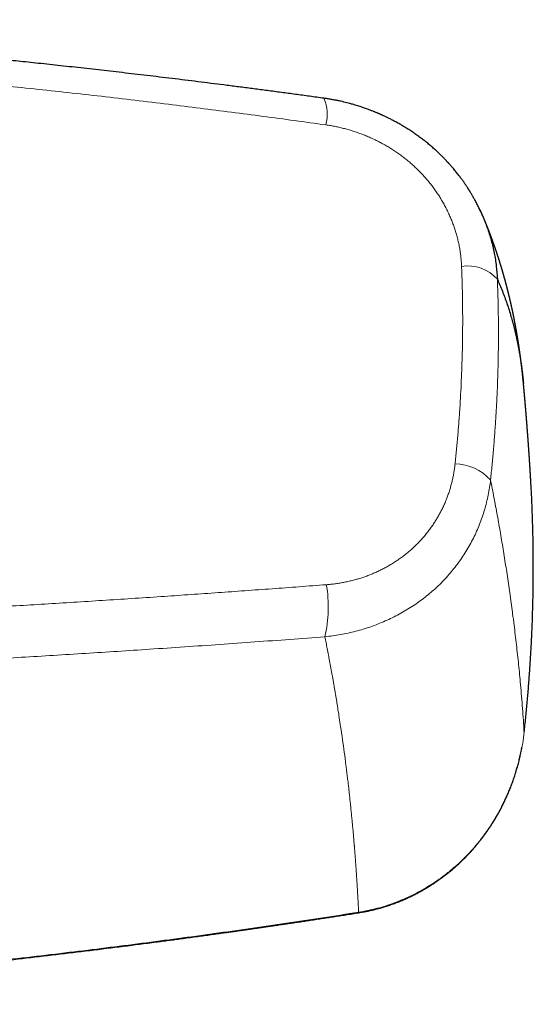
# Model space of a CAD drawing. Header units: millimetres. Extents: x 8 to 776, y 12 to 553.
# Tile 37 of 59: x 464 to 498, y 470 to 535. Entities that reach past the tile are written whole.
import ezdxf

# ---------------------------------------------------------------- set-up
doc = ezdxf.new("R2010")
doc.units = ezdxf.units.MM

msp = doc.modelspace()

# ---------------------------------------------------------------- linework, layer by layer
at = {"color": 8, "linetype": 'Continuous', "lineweight": 0}
msp.add_line((494.642, 522.228), (494.66, 522.182), dxfattribs=at)
at = {"color": 7, "linetype": 'Continuous', "lineweight": 30}
for p, q in [((494.667, 522.172), (494.662, 522.183)), ((497.371, 511.074), (497.371, 511.072))]:
    msp.add_line(p, q, dxfattribs=at)
at = {"color": 7, "linetype": 'Continuous', "lineweight": 30, "flags": 128}
msp.add_lwpolyline([(497.419, 487.952), (497.42, 487.952), (497.418, 487.952), (497.413, 487.952)], dxfattribs=at)
at = {"color": 8, "linetype": 'Continuous', "lineweight": 0, "flags": 128}
msp.add_lwpolyline([(486.432, 476.026), (486.435, 476.012), (486.437, 476.002), (486.439, 475.995), (486.44, 475.991), (486.441, 475.99), (486.441, 475.991)], dxfattribs=at)
at = {"color": 8, "linetype": 'Continuous', "lineweight": 0}
for centre, radius, start, end in [((481.54, 528.901), 2.81, 345.81872, 22.5682), ((493.664, 516.213), 2.655, 41.9013, 98.62188), ((492.792, 502.502), 3.24, 42.29544, 89.25918), ((475.677, 496.266), 8.742, 346.88973, 9.6688)]:
    msp.add_arc(centre, radius, start, end, dxfattribs=at)
at = {"color": 7, "linetype": 'Continuous', "lineweight": 30}
for points, knots in [([(484.134, 529.979), (483.816, 530.023), (483.185, 530.11), (482.242, 530.238), (481.31, 530.363), (480.388, 530.486), (479.481, 530.605), (478.589, 530.72), (477.713, 530.832), (476.846, 530.942), (475.983, 531.05), (475.125, 531.156), (474.271, 531.261), (473.428, 531.362), (472.594, 531.462), (471.771, 531.559), (470.959, 531.654), (470.156, 531.746), (469.364, 531.836), (468.582, 531.924), (467.811, 532.01), (467.05, 532.094), (466.3, 532.175), (465.56, 532.255), (464.85, 532.33), (464.17, 532.401), (463.519, 532.469), (462.877, 532.535), (462.243, 532.599), (461.619, 532.662), (460.985, 532.725), (460.342, 532.789), (459.691, 532.852), (459.05, 532.914), (458.42, 532.974), (457.801, 533.032), (457.192, 533.089), (456.609, 533.142), (456.053, 533.193), (455.523, 533.241), (455.001, 533.288), (454.489, 533.333), (453.985, 533.377), (453.49, 533.42), (453.004, 533.462), (452.527, 533.503), (452.059, 533.542), (451.6, 533.581), (451.15, 533.618), (450.716, 533.653), (450.3, 533.687), (449.9, 533.72), (449.508, 533.751), (449.124, 533.781), (448.746, 533.811), (448.375, 533.84), (448.009, 533.869), (447.646, 533.896), (447.285, 533.924), (446.923, 533.951), (446.561, 533.979), (446.198, 534.006), (445.575, 534.052), (444.689, 534.116), (443.467, 534.202), (442.166, 534.292), (440.786, 534.383), (439.367, 534.474), (437.907, 534.563), (436.408, 534.652), (434.901, 534.737), (433.387, 534.818), (431.835, 534.898), (430.245, 534.976), (428.616, 535.051), (426.983, 535.121), (425.878, 535.166), (425.318, 535.187), (425.303, 535.188)], [0, 0, 0, 0, 0.016357, 0.032534, 0.048532, 0.06435, 0.079989, 0.095174, 0.110185, 0.125022, 0.139687, 0.154472, 0.169076, 0.183499, 0.197742, 0.211804, 0.225685, 0.239385, 0.252904, 0.266243, 0.279401, 0.292377, 0.305173, 0.317788, 0.330221, 0.34146, 0.352547, 0.363481, 0.374263, 0.384893, 0.395371, 0.406628, 0.417703, 0.428598, 0.439311, 0.449843, 0.460194, 0.470364, 0.479527, 0.488538, 0.497397, 0.506103, 0.514657, 0.523058, 0.531308, 0.539405, 0.547349, 0.555142, 0.562782, 0.57027, 0.57719, 0.583975, 0.590624, 0.597138, 0.603517, 0.609837, 0.616018, 0.622136, 0.628261, 0.634393, 0.640533, 0.646679, 0.652833, 0.672221, 0.691679, 0.714936, 0.738294, 0.761751, 0.786995, 0.812355, 0.837829, 0.863417, 0.889121, 0.916508, 0.944024, 0.971635, 0.999252, 1, 1, 1, 1]), ([(494.662, 522.183), (494.624, 522.269), (494.546, 522.446), (494.42, 522.712), (494.285, 522.981), (494.173, 523.191), (494.089, 523.343), (494.037, 523.434), (493.988, 523.519), (493.943, 523.596), (493.901, 523.666), (493.864, 523.727), (493.832, 523.781), (493.803, 523.827), (493.779, 523.866), (493.759, 523.898), (493.742, 523.925), (493.726, 523.949), (493.71, 523.975), (493.692, 524.003), (493.667, 524.041), (493.634, 524.093), (493.59, 524.159), (493.542, 524.231), (493.49, 524.308), (493.433, 524.39), (493.371, 524.478), (493.305, 524.571), (493.235, 524.667), (493.16, 524.767), (493.082, 524.871), (492.999, 524.978), (492.912, 525.088), (492.82, 525.201), (492.723, 525.317), (492.641, 525.413), (492.577, 525.487), (492.535, 525.535), (492.5, 525.575), (492.471, 525.607), (492.449, 525.631), (492.433, 525.649), (492.42, 525.664), (492.407, 525.678), (492.387, 525.7), (492.358, 525.731), (492.318, 525.775), (492.272, 525.824), (492.22, 525.879), (492.162, 525.94), (492.098, 526.006), (492.028, 526.077), (491.951, 526.154), (491.867, 526.236), (491.776, 526.324), (491.678, 526.417), (491.574, 526.513), (491.466, 526.61), (491.356, 526.708), (491.244, 526.805), (491.093, 526.932), (490.901, 527.088), (490.664, 527.273), (490.419, 527.455), (490.165, 527.635), (489.902, 527.812), (489.63, 527.987), (489.402, 528.125), (489.223, 528.23), (489.095, 528.303), (488.97, 528.373), (488.848, 528.439), (488.733, 528.5), (488.624, 528.556), (488.519, 528.61), (488.418, 528.661), (488.321, 528.708), (488.232, 528.75), (488.152, 528.788), (488.082, 528.821), (488.022, 528.848), (487.971, 528.871), (487.926, 528.891), (487.886, 528.909), (487.847, 528.926), (487.806, 528.944), (487.761, 528.964), (487.712, 528.985), (487.658, 529.008), (487.6, 529.032), (487.536, 529.058), (487.465, 529.087), (487.384, 529.12), (487.293, 529.156), (487.192, 529.195), (487.08, 529.237), (486.959, 529.281), (486.826, 529.328), (486.683, 529.377), (486.531, 529.428), (486.368, 529.48), (486.197, 529.532), (486.014, 529.585), (485.829, 529.636), (485.641, 529.685), (485.451, 529.732), (485.252, 529.778), (485.045, 529.822), (484.83, 529.865), (484.606, 529.906), (484.373, 529.945), (484.214, 529.968), (484.134, 529.979)], [0, 0, 0, 0, 0.020727, 0.042709, 0.065005, 0.087624, 0.095665, 0.103592, 0.110905, 0.117568, 0.123581, 0.128853, 0.133498, 0.137516, 0.140906, 0.143708, 0.145888, 0.147977, 0.150189, 0.152597, 0.15534, 0.160335, 0.166167, 0.172836, 0.179497, 0.186826, 0.194792, 0.203185, 0.21196, 0.221119, 0.230662, 0.240587, 0.250897, 0.26159, 0.272668, 0.284043, 0.289439, 0.294088, 0.297991, 0.301147, 0.303557, 0.305196, 0.30651, 0.30789, 0.309338, 0.313013, 0.317309, 0.322237, 0.327797, 0.333991, 0.34069, 0.347997, 0.355908, 0.36442, 0.373727, 0.383658, 0.39411, 0.404709, 0.41542, 0.426241, 0.437174, 0.458571, 0.480384, 0.502612, 0.525258, 0.548321, 0.571803, 0.595705, 0.606356, 0.617088, 0.627679, 0.637711, 0.647173, 0.656066, 0.664391, 0.672893, 0.680708, 0.687838, 0.694282, 0.700041, 0.704657, 0.708715, 0.712213, 0.715285, 0.718349, 0.721463, 0.724995, 0.729061, 0.733168, 0.737705, 0.742673, 0.74821, 0.754527, 0.761626, 0.769508, 0.778152, 0.787574, 0.797774, 0.808753, 0.820509, 0.832812, 0.845865, 0.859668, 0.874221, 0.887848, 0.902074, 0.916897, 0.932319, 0.94834, 0.96496, 0.982179, 1, 1, 1, 1]), ([(497.371, 511.075), (497.37, 511.085), (497.368, 511.105), (497.365, 511.131), (497.363, 511.153), (497.362, 511.171), (497.36, 511.186), (497.358, 511.204), (497.356, 511.228), (497.353, 511.256), (497.35, 511.286), (497.347, 511.317), (497.344, 511.348), (497.341, 511.377), (497.339, 511.404), (497.336, 511.432), (497.333, 511.463), (497.329, 511.497), (497.325, 511.534), (497.322, 511.57), (497.318, 511.604), (497.315, 511.634), (497.312, 511.663), (497.309, 511.692), (497.306, 511.722), (497.302, 511.755), (497.298, 511.789), (497.295, 511.823), (497.291, 511.856), (497.287, 511.887), (497.284, 511.918), (497.281, 511.948), (497.277, 511.975), (497.275, 512.001), (497.272, 512.027), (497.268, 512.055), (497.265, 512.083), (497.262, 512.114), (497.258, 512.144), (497.255, 512.172), (497.252, 512.197), (497.249, 512.221), (497.246, 512.242), (497.244, 512.26), (497.242, 512.277), (497.24, 512.296), (497.237, 512.317), (497.234, 512.341), (497.231, 512.367), (497.228, 512.393), (497.225, 512.42), (497.221, 512.447), (497.218, 512.475), (497.215, 512.501), (497.212, 512.525), (497.209, 512.546), (497.206, 512.565), (497.204, 512.583), (497.202, 512.602), (497.199, 512.62), (497.197, 512.64), (497.194, 512.66), (497.191, 512.683), (497.188, 512.707), (497.185, 512.734), (497.181, 512.761), (497.178, 512.787), (497.174, 512.813), (497.17, 512.84), (497.167, 512.868), (497.163, 512.895), (497.16, 512.921), (497.156, 512.944), (497.153, 512.967), (497.15, 512.989), (497.147, 513.013), (497.144, 513.038), (497.14, 513.063), (497.137, 513.086), (497.133, 513.113), (497.129, 513.144), (497.124, 513.179), (497.119, 513.212), (497.114, 513.244), (497.11, 513.278), (497.104, 513.314), (497.099, 513.351), (497.094, 513.386), (497.089, 513.42), (497.084, 513.451), (497.08, 513.481), (497.075, 513.511), (497.07, 513.543), (497.065, 513.576), (497.061, 513.608), (497.056, 513.639), (497.051, 513.668), (497.047, 513.696), (497.043, 513.723), (497.039, 513.747), (497.035, 513.771), (497.032, 513.795), (497.028, 513.821), (497.023, 513.848), (497.019, 513.875), (497.015, 513.902), (497.01, 513.929), (497.006, 513.955), (497.002, 513.981), (496.998, 514.006), (496.994, 514.03), (496.99, 514.053), (496.987, 514.074), (496.983, 514.096), (496.98, 514.117), (496.976, 514.138), (496.973, 514.159), (496.969, 514.184), (496.964, 514.21), (496.96, 514.237), (496.955, 514.263), (496.95, 514.294), (496.944, 514.328), (496.938, 514.366), (496.932, 514.402), (496.925, 514.438), (496.919, 514.474), (496.912, 514.513), (496.905, 514.552), (496.899, 514.59), (496.892, 514.625), (496.887, 514.655), (496.882, 514.681), (496.878, 514.703), (496.874, 514.727), (496.87, 514.751), (496.865, 514.778), (496.86, 514.806), (496.854, 514.836), (496.849, 514.864), (496.844, 514.889), (496.84, 514.911), (496.836, 514.931), (496.833, 514.95), (496.829, 514.97), (496.825, 514.992), (496.82, 515.016), (496.816, 515.04), (496.811, 515.064), (496.807, 515.088), (496.802, 515.115), (496.797, 515.141), (496.792, 515.167), (496.787, 515.191), (496.782, 515.218), (496.776, 515.246), (496.771, 515.276), (496.765, 515.306), (496.759, 515.336), (496.752, 515.369), (496.746, 515.4), (496.74, 515.43), (496.734, 515.459), (496.729, 515.487), (496.723, 515.514), (496.718, 515.539), (496.713, 515.562), (496.709, 515.585), (496.704, 515.608), (496.699, 515.631), (496.694, 515.656), (496.689, 515.682), (496.683, 515.71), (496.677, 515.739), (496.671, 515.768), (496.665, 515.795), (496.66, 515.82), (496.654, 515.846), (496.649, 515.874), (496.642, 515.903), (496.636, 515.933), (496.629, 515.964), (496.622, 515.997), (496.615, 516.031), (496.607, 516.066), (496.6, 516.099), (496.593, 516.131), (496.586, 516.16), (496.581, 516.187), (496.575, 516.211), (496.57, 516.234), (496.565, 516.257), (496.559, 516.282), (496.553, 516.309), (496.546, 516.34), (496.539, 516.373), (496.531, 516.408), (496.524, 516.439), (496.517, 516.469), (496.511, 516.497), (496.504, 516.524), (496.498, 516.553), (496.491, 516.583), (496.484, 516.613), (496.477, 516.643), (496.47, 516.671), (496.463, 516.7), (496.457, 516.727), (496.451, 516.753), (496.445, 516.778), (496.439, 516.803), (496.433, 516.828), (496.427, 516.851), (496.422, 516.872), (496.417, 516.893), (496.411, 516.917), (496.404, 516.946), (496.396, 516.978), (496.388, 517.013), (496.38, 517.046), (496.372, 517.076), (496.365, 517.104), (496.359, 517.13), (496.353, 517.155), (496.346, 517.181), (496.34, 517.207), (496.332, 517.236), (496.324, 517.269), (496.314, 517.307), (496.304, 517.346), (496.295, 517.383), (496.286, 517.416), (496.278, 517.448), (496.27, 517.48), (496.262, 517.509), (496.255, 517.536), (496.249, 517.561), (496.242, 517.588), (496.235, 517.615), (496.227, 517.642), (496.221, 517.668), (496.215, 517.691), (496.209, 517.711), (496.204, 517.729), (496.199, 517.747), (496.195, 517.765), (496.189, 517.784), (496.184, 517.804), (496.179, 517.824), (496.173, 517.846), (496.166, 517.871), (496.158, 517.899), (496.151, 517.928), (496.142, 517.958), (496.134, 517.988), (496.126, 518.017), (496.119, 518.044), (496.112, 518.069), (496.105, 518.093), (496.098, 518.117), (496.091, 518.142), (496.084, 518.167), (496.076, 518.195), (496.068, 518.225), (496.059, 518.258), (496.05, 518.289), (496.041, 518.319), (496.033, 518.347), (496.026, 518.373), (496.018, 518.398), (496.011, 518.422), (496.004, 518.447), (495.997, 518.473), (495.989, 518.5), (495.98, 518.529), (495.971, 518.56), (495.961, 518.593), (495.952, 518.625), (495.943, 518.656), (495.934, 518.686), (495.926, 518.713), (495.917, 518.742), (495.908, 518.773), (495.898, 518.806), (495.887, 518.842), (495.875, 518.88), (495.863, 518.92), (495.852, 518.957), (495.841, 518.993), (495.83, 519.028), (495.819, 519.062), (495.808, 519.098), (495.797, 519.135), (495.785, 519.17), (495.775, 519.205), (495.765, 519.236), (495.755, 519.266), (495.746, 519.295), (495.738, 519.321), (495.73, 519.347), (495.721, 519.374), (495.711, 519.405), (495.7, 519.44), (495.687, 519.477), (495.676, 519.513), (495.664, 519.548), (495.654, 519.579), (495.644, 519.608), (495.635, 519.636), (495.627, 519.661), (495.619, 519.686), (495.61, 519.714), (495.599, 519.745), (495.587, 519.78), (495.575, 519.818), (495.561, 519.858), (495.547, 519.901), (495.533, 519.942), (495.52, 519.98), (495.507, 520.015), (495.496, 520.049), (495.484, 520.084), (495.472, 520.118), (495.459, 520.154), (495.447, 520.19), (495.433, 520.228), (495.42, 520.266), (495.407, 520.302), (495.395, 520.336), (495.385, 520.365), (495.375, 520.392), (495.367, 520.416), (495.358, 520.44), (495.349, 520.465), (495.339, 520.493), (495.328, 520.523), (495.317, 520.554), (495.306, 520.585), (495.295, 520.614), (495.285, 520.642), (495.275, 520.668), (495.266, 520.692), (495.257, 520.716), (495.25, 520.737), (495.243, 520.755), (495.237, 520.77), (495.231, 520.787), (495.224, 520.805), (495.217, 520.826), (495.208, 520.848), (495.199, 520.872), (495.189, 520.9), (495.178, 520.929), (495.166, 520.959), (495.156, 520.985), (495.147, 521.009), (495.138, 521.033), (495.129, 521.056), (495.12, 521.081), (495.11, 521.107), (495.099, 521.136), (495.087, 521.166), (495.074, 521.199), (495.061, 521.233), (495.047, 521.268), (495.034, 521.302), (495.022, 521.334), (495.01, 521.364), (494.998, 521.393), (494.987, 521.422), (494.975, 521.452), (494.963, 521.481), (494.952, 521.509), (494.94, 521.538), (494.928, 521.568), (494.916, 521.599), (494.904, 521.628), (494.893, 521.656), (494.882, 521.683), (494.871, 521.71), (494.859, 521.737), (494.848, 521.765), (494.837, 521.792), (494.825, 521.821), (494.813, 521.851), (494.799, 521.883), (494.786, 521.916), (494.772, 521.949), (494.759, 521.979), (494.747, 522.008), (494.736, 522.034), (494.725, 522.06), (494.714, 522.086), (494.703, 522.112), (494.692, 522.138), (494.681, 522.164), (494.669, 522.193), (494.657, 522.221), (494.645, 522.249), (494.633, 522.275), (494.622, 522.301), (494.611, 522.326), (494.601, 522.35), (494.591, 522.372), (494.582, 522.393), (494.572, 522.415), (494.563, 522.437), (494.555, 522.455), (494.548, 522.47), (494.543, 522.482), (494.537, 522.496), (494.529, 522.513), (494.52, 522.535), (494.508, 522.56), (494.5, 522.579), (494.496, 522.588)], [0, 0, 0, 0, 0.002215, 0.004139, 0.005773, 0.007117, 0.0083, 0.00958, 0.011801, 0.014246, 0.016716, 0.019352, 0.021961, 0.024401, 0.026645, 0.02878, 0.031453, 0.034306, 0.037436, 0.040704, 0.043317, 0.04594, 0.048378, 0.050596, 0.053265, 0.055948, 0.058805, 0.061876, 0.064415, 0.067057, 0.069764, 0.072266, 0.074552, 0.076693, 0.078834, 0.081058, 0.083465, 0.086061, 0.088884, 0.091038, 0.093248, 0.09524, 0.096984, 0.098482, 0.099879, 0.10127, 0.103172, 0.105167, 0.107359, 0.109756, 0.111868, 0.114159, 0.116588, 0.118829, 0.120814, 0.122519, 0.124124, 0.125681, 0.127192, 0.128752, 0.130393, 0.132115, 0.133972, 0.136052, 0.13831, 0.140683, 0.142875, 0.144866, 0.147408, 0.149747, 0.151915, 0.154093, 0.156333, 0.157952, 0.159795, 0.161862, 0.164065, 0.166157, 0.168124, 0.169966, 0.173108, 0.175985, 0.178781, 0.181351, 0.184241, 0.187409, 0.190522, 0.193532, 0.196382, 0.199015, 0.201513, 0.204013, 0.206643, 0.209477, 0.212473, 0.214914, 0.217432, 0.219857, 0.222064, 0.224069, 0.22603, 0.22813, 0.230316, 0.232625, 0.235088, 0.237199, 0.239469, 0.24181, 0.243944, 0.246189, 0.24817, 0.250062, 0.251875, 0.25368, 0.25555, 0.257207, 0.259038, 0.261113, 0.263433, 0.2658, 0.268017, 0.270084, 0.273567, 0.27675, 0.279832, 0.282658, 0.285824, 0.289212, 0.292578, 0.295881, 0.298907, 0.301664, 0.303536, 0.305422, 0.307414, 0.309526, 0.31177, 0.314181, 0.316763, 0.319362, 0.321447, 0.323294, 0.324954, 0.32656, 0.328121, 0.330127, 0.332197, 0.334348, 0.336197, 0.338288, 0.340616, 0.342949, 0.345154, 0.347232, 0.349194, 0.351913, 0.354434, 0.356931, 0.359498, 0.362274, 0.365238, 0.367649, 0.370129, 0.372621, 0.374917, 0.377001, 0.378963, 0.380925, 0.382897, 0.384908, 0.386961, 0.38917, 0.391645, 0.394206, 0.396698, 0.399007, 0.40114, 0.403166, 0.405761, 0.408258, 0.410758, 0.41341, 0.416296, 0.419331, 0.422263, 0.425234, 0.427979, 0.430439, 0.432792, 0.434754, 0.436735, 0.438744, 0.440807, 0.443106, 0.445674, 0.448855, 0.451803, 0.454511, 0.457043, 0.459452, 0.461806, 0.464177, 0.46676, 0.469608, 0.471991, 0.474471, 0.477036, 0.479422, 0.481518, 0.483779, 0.485938, 0.488047, 0.490168, 0.491867, 0.493636, 0.495664, 0.497972, 0.501097, 0.504114, 0.506992, 0.509639, 0.512028, 0.514293, 0.516428, 0.518621, 0.520919, 0.523341, 0.525986, 0.529671, 0.533158, 0.536246, 0.53913, 0.541882, 0.544606, 0.54744, 0.549489, 0.551696, 0.554005, 0.556384, 0.55883, 0.561127, 0.563059, 0.564763, 0.566355, 0.567918, 0.569453, 0.571149, 0.57285, 0.574557, 0.576441, 0.578637, 0.581135, 0.583699, 0.586221, 0.589023, 0.591584, 0.59387, 0.596005, 0.598141, 0.600243, 0.602359, 0.604509, 0.606906, 0.609659, 0.612558, 0.615327, 0.61796, 0.620412, 0.622671, 0.624812, 0.626952, 0.629122, 0.631372, 0.633714, 0.636263, 0.639052, 0.641915, 0.64485, 0.647567, 0.650117, 0.652514, 0.654869, 0.657621, 0.660549, 0.663694, 0.667136, 0.670769, 0.674098, 0.67711, 0.680234, 0.683234, 0.686251, 0.689493, 0.693027, 0.695744, 0.698605, 0.701328, 0.703817, 0.706126, 0.708356, 0.710514, 0.713457, 0.71648, 0.719775, 0.723355, 0.726144, 0.728965, 0.731572, 0.733964, 0.736241, 0.738437, 0.740579, 0.743526, 0.746618, 0.749948, 0.753583, 0.75754, 0.761212, 0.764555, 0.767677, 0.770681, 0.773705, 0.776868, 0.779861, 0.783175, 0.786689, 0.790022, 0.793282, 0.796271, 0.799074, 0.801215, 0.803363, 0.805524, 0.807733, 0.810186, 0.812912, 0.815739, 0.818513, 0.821207, 0.82369, 0.82594, 0.828081, 0.830222, 0.832324, 0.833725, 0.835091, 0.836511, 0.838153, 0.840019, 0.842106, 0.844264, 0.846422, 0.849507, 0.852216, 0.854492, 0.856566, 0.858673, 0.86081, 0.862951, 0.865334, 0.867898, 0.870664, 0.873579, 0.876621, 0.879956, 0.883012, 0.885854, 0.888562, 0.891191, 0.893822, 0.896485, 0.899203, 0.901605, 0.904246, 0.907041, 0.909809, 0.912533, 0.915075, 0.917384, 0.919794, 0.922344, 0.924906, 0.927321, 0.929837, 0.932612, 0.935574, 0.938596, 0.941625, 0.944434, 0.946957, 0.949371, 0.95172, 0.954033, 0.95639, 0.958765, 0.961173, 0.9637, 0.966503, 0.968882, 0.971282, 0.973677, 0.976038, 0.97823, 0.980236, 0.982118, 0.984077, 0.986119, 0.988108, 0.989162, 0.990192, 0.991418, 0.992974, 0.994955, 0.997297, 1, 1, 1, 1]), ([(494.66, 522.182), (494.765, 521.929), (494.983, 521.401), (495.239, 520.577), (495.442, 519.721), (495.583, 518.856), (495.621, 518.276), (495.64, 517.986)], [0, 0, 0, 0, 0.188411, 0.391629, 0.594625, 0.797403, 1, 1, 1, 1]), ([(495.64, 517.986), (495.697, 517.856), (495.812, 517.595), (495.974, 517.195), (496.129, 516.788), (496.276, 516.373), (496.415, 515.952), (496.54, 515.54), (496.653, 515.139), (496.755, 514.75), (496.842, 514.39), (496.899, 514.134), (496.927, 514.007), (496.933, 513.976), (496.935, 513.966), (496.937, 513.957), (496.939, 513.947), (496.941, 513.938), (496.945, 513.918), (496.952, 513.888), (496.963, 513.836), (496.975, 513.774), (496.99, 513.7), (497.006, 513.623), (497.021, 513.543), (497.036, 513.463), (497.052, 513.382), (497.066, 513.302), (497.081, 513.219), (497.097, 513.133), (497.112, 513.042), (497.129, 512.945), (497.141, 512.872), (497.148, 512.827), (497.151, 512.809), (497.154, 512.79), (497.157, 512.768), (497.161, 512.747), (497.166, 512.717), (497.172, 512.678), (497.18, 512.624), (497.189, 512.563), (497.199, 512.498), (497.208, 512.434), (497.217, 512.373), (497.226, 512.314), (497.234, 512.257), (497.241, 512.201), (497.249, 512.146), (497.256, 512.091), (497.263, 512.04), (497.269, 511.991), (497.275, 511.947), (497.28, 511.906), (497.284, 511.869), (497.289, 511.835), (497.293, 511.803), (497.296, 511.773), (497.299, 511.746), (497.302, 511.721), (497.305, 511.698), (497.307, 511.678), (497.309, 511.664), (497.31, 511.657), (497.31, 511.655), (497.31, 511.653), (497.31, 511.651), (497.311, 511.648), (497.312, 511.635), (497.316, 511.604), (497.324, 511.534), (497.335, 511.433), (497.348, 511.311), (497.36, 511.192), (497.367, 511.114), (497.371, 511.075)], [0, 0, 0, 0, 0.064432, 0.128878, 0.193337, 0.257811, 0.322301, 0.386805, 0.443583, 0.500373, 0.557177, 0.599175, 0.609525, 0.61088, 0.612235, 0.613591, 0.614946, 0.616301, 0.617512, 0.623288, 0.62921, 0.639138, 0.649453, 0.660156, 0.671247, 0.682724, 0.693471, 0.704537, 0.715921, 0.727625, 0.739647, 0.75324, 0.767219, 0.769301, 0.771452, 0.774335, 0.777191, 0.780021, 0.782824, 0.789329, 0.795689, 0.804807, 0.813608, 0.822092, 0.830258, 0.838107, 0.845638, 0.852851, 0.860419, 0.867603, 0.874402, 0.880818, 0.886848, 0.891998, 0.896829, 0.901343, 0.905539, 0.909418, 0.912979, 0.916222, 0.919222, 0.921886, 0.924216, 0.92448, 0.924739, 0.924992, 0.925241, 0.925499, 0.926359, 0.930398, 0.937556, 0.953789, 0.969645, 0.985122, 1, 1, 1, 1]), ([(497.863, 504.534), (497.862, 504.537), (497.862, 504.544), (497.861, 504.554), (497.861, 504.566), (497.86, 504.58), (497.859, 504.595), (497.858, 504.612), (497.857, 504.634), (497.855, 504.659), (497.854, 504.683), (497.853, 504.705), (497.852, 504.723), (497.851, 504.74), (497.85, 504.759), (497.848, 504.783), (497.847, 504.808), (497.845, 504.832), (497.844, 504.851), (497.843, 504.869), (497.842, 504.888), (497.841, 504.908), (497.84, 504.929), (497.839, 504.948), (497.838, 504.964), (497.837, 504.978), (497.836, 504.993), (497.835, 505.011), (497.834, 505.03), (497.833, 505.048), (497.832, 505.064), (497.831, 505.079), (497.83, 505.092), (497.829, 505.105), (497.828, 505.12), (497.827, 505.141), (497.826, 505.165), (497.824, 505.189), (497.823, 505.207), (497.822, 505.225), (497.821, 505.244), (497.819, 505.266), (497.818, 505.292), (497.816, 505.318), (497.814, 505.347), (497.813, 505.377), (497.81, 505.416), (497.808, 505.457), (497.805, 505.502), (497.802, 505.547), (497.8, 505.584), (497.798, 505.612), (497.797, 505.627), (497.796, 505.643), (497.795, 505.661), (497.794, 505.681), (497.792, 505.701), (497.791, 505.718), (497.79, 505.734), (497.789, 505.748), (497.788, 505.764), (497.787, 505.783), (497.786, 505.805), (497.784, 505.827), (497.783, 505.844), (497.782, 505.859), (497.781, 505.874), (497.78, 505.891), (497.779, 505.911), (497.778, 505.933), (497.776, 505.956), (497.775, 505.977), (497.774, 505.994), (497.773, 506.009), (497.772, 506.022), (497.771, 506.034), (497.77, 506.047), (497.769, 506.061), (497.768, 506.078), (497.767, 506.095), (497.766, 506.112), (497.765, 506.125), (497.764, 506.144), (497.762, 506.173), (497.759, 506.212), (497.757, 506.25), (497.754, 506.291), (497.751, 506.331), (497.748, 506.374), (497.746, 506.417), (497.743, 506.453), (497.741, 506.48), (497.74, 506.495), (497.739, 506.511), (497.738, 506.528), (497.737, 506.549), (497.735, 506.573), (497.733, 506.597), (497.732, 506.62), (497.73, 506.639), (497.729, 506.656), (497.728, 506.672), (497.727, 506.691), (497.725, 506.726), (497.721, 506.777), (497.716, 506.842), (497.712, 506.91), (497.707, 506.973), (497.703, 507.038), (497.698, 507.101), (497.694, 507.164), (497.69, 507.222), (497.686, 507.272), (497.682, 507.324), (497.679, 507.373), (497.676, 507.414), (497.673, 507.444), (497.672, 507.467), (497.67, 507.49), (497.669, 507.511), (497.667, 507.529), (497.666, 507.544), (497.665, 507.556), (497.664, 507.566), (497.664, 507.578), (497.663, 507.592), (497.661, 507.609), (497.66, 507.629), (497.659, 507.647), (497.657, 507.663), (497.656, 507.678), (497.655, 507.695), (497.654, 507.713), (497.652, 507.733), (497.651, 507.752), (497.649, 507.768), (497.648, 507.783), (497.647, 507.798), (497.646, 507.818), (497.644, 507.842), (497.642, 507.865), (497.641, 507.883), (497.64, 507.899), (497.638, 507.916), (497.637, 507.936), (497.634, 507.969), (497.631, 508.01), (497.628, 508.055), (497.624, 508.098), (497.621, 508.138), (497.619, 508.173), (497.617, 508.2), (497.615, 508.225), (497.613, 508.25), (497.611, 508.272), (497.609, 508.295), (497.607, 508.322), (497.605, 508.351), (497.603, 508.379), (497.601, 508.402), (497.599, 508.42), (497.598, 508.436), (497.597, 508.453), (497.595, 508.475), (497.593, 508.498), (497.592, 508.52), (497.59, 508.536), (497.589, 508.551), (497.588, 508.567), (497.586, 508.586), (497.585, 508.605), (497.583, 508.623), (497.582, 508.639), (497.581, 508.653), (497.58, 508.667), (497.579, 508.684), (497.577, 508.705), (497.575, 508.729), (497.573, 508.753), (497.571, 508.773), (497.57, 508.79), (497.569, 508.805), (497.568, 508.819), (497.566, 508.834), (497.565, 508.853), (497.563, 508.874), (497.562, 508.894), (497.56, 508.911), (497.559, 508.931), (497.557, 508.954), (497.555, 508.98), (497.553, 509.004), (497.551, 509.024), (497.55, 509.04), (497.548, 509.055), (497.547, 509.074), (497.545, 509.093), (497.544, 509.111), (497.542, 509.127), (497.541, 509.146), (497.539, 509.171), (497.536, 509.203), (497.533, 509.236), (497.531, 509.266), (497.529, 509.289), (497.527, 509.311), (497.525, 509.335), (497.523, 509.361), (497.521, 509.384), (497.52, 509.402), (497.518, 509.417), (497.517, 509.434), (497.515, 509.454), (497.513, 509.476), (497.512, 509.496), (497.51, 509.514), (497.509, 509.529), (497.508, 509.543), (497.507, 509.555), (497.505, 509.568), (497.504, 509.584), (497.502, 509.603), (497.501, 509.622), (497.499, 509.64), (497.498, 509.656), (497.496, 509.674), (497.495, 509.695), (497.493, 509.718), (497.491, 509.74), (497.489, 509.759), (497.488, 509.774), (497.487, 509.79), (497.485, 509.808), (497.483, 509.829), (497.481, 509.85), (497.48, 509.868), (497.478, 509.884), (497.477, 509.898), (497.476, 509.911), (497.475, 509.923), (497.474, 509.935), (497.472, 509.951), (497.471, 509.969), (497.469, 509.988), (497.468, 510.003), (497.467, 510.016), (497.465, 510.033), (497.463, 510.057), (497.461, 510.085), (497.458, 510.113), (497.456, 510.14), (497.453, 510.17), (497.451, 510.2), (497.448, 510.226), (497.447, 510.245), (497.445, 510.261), (497.444, 510.276), (497.442, 510.291), (497.441, 510.307), (497.439, 510.326), (497.438, 510.346), (497.436, 510.365), (497.434, 510.38), (497.433, 510.396), (497.431, 510.415), (497.429, 510.436), (497.428, 510.455), (497.426, 510.471), (497.425, 510.485), (497.424, 510.5), (497.422, 510.517), (497.42, 510.537), (497.418, 510.559), (497.416, 510.582), (497.414, 510.603), (497.413, 510.62), (497.411, 510.636), (497.41, 510.653), (497.408, 510.672), (497.406, 510.69), (497.405, 510.707), (497.403, 510.723), (497.402, 510.736), (497.401, 510.749), (497.4, 510.764), (497.398, 510.784), (497.396, 510.806), (497.394, 510.828), (497.392, 510.847), (497.39, 510.863), (497.389, 510.877), (497.388, 510.889), (497.387, 510.9), (497.386, 510.914), (497.384, 510.931), (497.382, 510.95), (497.381, 510.968), (497.379, 510.984), (497.378, 510.999), (497.376, 511.017), (497.374, 511.037), (497.372, 511.056), (497.371, 511.067), (497.371, 511.072)], [0, 0, 0, 0, 0.001391, 0.003105, 0.004992, 0.007069, 0.009351, 0.012082, 0.015357, 0.019621, 0.023555, 0.026805, 0.029598, 0.032166, 0.034757, 0.038447, 0.043179, 0.046756, 0.049311, 0.05206, 0.055152, 0.058124, 0.061567, 0.064665, 0.067121, 0.069068, 0.071373, 0.0742, 0.077388, 0.080101, 0.082633, 0.084934, 0.086985, 0.088795, 0.090954, 0.093809, 0.098563, 0.102225, 0.104773, 0.107369, 0.110194, 0.113655, 0.117935, 0.122222, 0.125878, 0.131416, 0.136091, 0.143925, 0.150602, 0.156973, 0.164992, 0.167665, 0.169705, 0.17209, 0.175025, 0.178296, 0.181392, 0.184103, 0.186506, 0.188593, 0.190729, 0.193673, 0.197605, 0.201032, 0.203527, 0.205629, 0.207982, 0.210604, 0.213602, 0.217217, 0.220954, 0.224135, 0.226755, 0.22895, 0.230975, 0.232837, 0.234573, 0.236921, 0.239397, 0.242339, 0.244956, 0.247066, 0.248682, 0.253716, 0.260231, 0.266701, 0.271609, 0.279056, 0.285354, 0.291367, 0.299044, 0.301849, 0.303905, 0.306227, 0.308938, 0.31208, 0.315724, 0.319858, 0.323405, 0.326308, 0.328673, 0.331176, 0.333952, 0.337146, 0.347283, 0.357529, 0.367313, 0.3788, 0.386318, 0.397505, 0.407652, 0.415577, 0.423919, 0.43069, 0.439593, 0.446503, 0.449641, 0.453387, 0.457062, 0.460238, 0.462919, 0.465273, 0.466957, 0.468496, 0.470088, 0.472249, 0.475009, 0.478053, 0.481157, 0.483369, 0.485558, 0.488115, 0.491006, 0.494057, 0.497003, 0.499606, 0.501784, 0.503784, 0.506512, 0.511023, 0.514716, 0.517071, 0.519346, 0.521885, 0.524815, 0.528655, 0.53709, 0.543359, 0.549444, 0.556851, 0.561674, 0.565146, 0.569393, 0.57316, 0.576474, 0.579676, 0.583618, 0.588629, 0.593051, 0.596404, 0.599075, 0.601475, 0.603664, 0.606862, 0.611375, 0.614454, 0.616699, 0.618748, 0.62126, 0.624219, 0.627175, 0.629935, 0.632405, 0.634529, 0.636366, 0.638826, 0.642207, 0.64621, 0.649798, 0.652817, 0.655391, 0.657673, 0.659605, 0.661732, 0.664709, 0.668324, 0.671317, 0.673488, 0.67644, 0.680153, 0.684179, 0.688077, 0.691302, 0.69307, 0.695323, 0.698279, 0.701594, 0.704242, 0.706153, 0.709114, 0.712915, 0.717702, 0.723501, 0.728085, 0.730996, 0.734175, 0.738066, 0.742071, 0.745684, 0.748462, 0.750306, 0.752832, 0.756042, 0.759506, 0.762571, 0.76523, 0.767556, 0.769599, 0.771436, 0.773188, 0.775592, 0.778706, 0.781824, 0.784255, 0.78656, 0.789235, 0.792499, 0.796019, 0.799557, 0.80255, 0.804431, 0.806667, 0.809508, 0.812905, 0.816122, 0.818922, 0.821305, 0.823383, 0.825271, 0.826971, 0.828688, 0.831083, 0.834008, 0.837, 0.839376, 0.841145, 0.842952, 0.847029, 0.851703, 0.855782, 0.859592, 0.863937, 0.869516, 0.872917, 0.875769, 0.878153, 0.880392, 0.882519, 0.884775, 0.887709, 0.891077, 0.893889, 0.896053, 0.898153, 0.901064, 0.904616, 0.907548, 0.909787, 0.911768, 0.913983, 0.916459, 0.919505, 0.922843, 0.926588, 0.929792, 0.93227, 0.93436, 0.936949, 0.939973, 0.942716, 0.945368, 0.947711, 0.949676, 0.951326, 0.953509, 0.956483, 0.960165, 0.963574, 0.966429, 0.968801, 0.970893, 0.972622, 0.974152, 0.976096, 0.97867, 0.981729, 0.9847, 0.98686, 0.988933, 0.991648, 0.994958, 0.99793, 1, 1, 1, 1]), ([(497.419, 487.952), (497.453, 488.27), (497.522, 488.905), (497.614, 489.858), (497.697, 490.811), (497.77, 491.765), (497.835, 492.718), (497.89, 493.671), (497.937, 494.657), (497.975, 495.674), (498.004, 496.722), (498.021, 497.771), (498.027, 498.82), (498.022, 499.869), (498.006, 500.918), (497.979, 501.967), (497.94, 503.017), (497.901, 503.872), (497.871, 504.378), (497.862, 504.534)], [0, 0, 0, 0, 0.057714, 0.115375, 0.172988, 0.230559, 0.288093, 0.345595, 0.40307, 0.466269, 0.529447, 0.592614, 0.655775, 0.718938, 0.782108, 0.845294, 0.908502, 0.971738, 1, 1, 1, 1]), ([(497.859, 504.595), (497.859, 504.599), (497.858, 504.615), (497.857, 504.64), (497.856, 504.667), (497.855, 504.68), (497.855, 504.686)], [0, 0, 0, 0, 0.135349, 0.508574, 0.794875, 1, 1, 1, 1]), ([(486.441, 475.991), (486.545, 476.008), (486.751, 476.042), (487.055, 476.102), (487.352, 476.168), (487.641, 476.24), (487.922, 476.317), (488.21, 476.404), (488.506, 476.5), (488.808, 476.608), (489.099, 476.72), (489.381, 476.836), (489.655, 476.957), (489.919, 477.081), (490.174, 477.207), (490.417, 477.335), (490.651, 477.463), (490.875, 477.593), (491.088, 477.722), (491.292, 477.85), (491.486, 477.978), (491.671, 478.104), (491.847, 478.228), (492.014, 478.35), (492.17, 478.468), (492.318, 478.583), (492.458, 478.695), (492.59, 478.805), (492.716, 478.911), (492.836, 479.015), (492.947, 479.114), (493.054, 479.21), (493.16, 479.308), (493.269, 479.412), (493.383, 479.523), (493.501, 479.641), (493.624, 479.766), (493.751, 479.9), (493.882, 480.041), (494.016, 480.19), (494.152, 480.347), (494.29, 480.511), (494.431, 480.683), (494.575, 480.866), (494.721, 481.059), (494.87, 481.263), (495.02, 481.476), (495.17, 481.7), (495.321, 481.934), (495.471, 482.178), (495.615, 482.422), (495.752, 482.667), (495.883, 482.911), (496.012, 483.164), (496.138, 483.425), (496.261, 483.694), (496.381, 483.969), (496.496, 484.251), (496.607, 484.542), (496.715, 484.844), (496.819, 485.156), (496.918, 485.478), (497.012, 485.81), (497.099, 486.15), (497.178, 486.497), (497.234, 486.767), (497.261, 486.921), (497.267, 486.958)], [0, 0, 0, 0, 0.019249, 0.038113, 0.056595, 0.074699, 0.092427, 0.109783, 0.129763, 0.149232, 0.168192, 0.186647, 0.20496, 0.222749, 0.240018, 0.256767, 0.272997, 0.28871, 0.303906, 0.318555, 0.332691, 0.346314, 0.359426, 0.372026, 0.383904, 0.395289, 0.406182, 0.416583, 0.426689, 0.436284, 0.445366, 0.453938, 0.462559, 0.471704, 0.481373, 0.491544, 0.502238, 0.513454, 0.525193, 0.537455, 0.550001, 0.563046, 0.576588, 0.590628, 0.605467, 0.620825, 0.6367, 0.653094, 0.670006, 0.687437, 0.705386, 0.721815, 0.738656, 0.755909, 0.773575, 0.791655, 0.809814, 0.828372, 0.84733, 0.866688, 0.88681, 0.907348, 0.928303, 0.949676, 0.971468, 0.99328, 1, 1, 1, 1]), ([(425.051, 469.92), (425.054, 469.92), (425.182, 469.925), (425.43, 469.936), (425.794, 469.951), (426.148, 469.966), (426.492, 469.981), (426.825, 469.996), (427.147, 470.011), (427.461, 470.025), (427.785, 470.04), (428.117, 470.056), (428.458, 470.072), (428.786, 470.088), (429.102, 470.103), (429.406, 470.118), (429.698, 470.133), (429.978, 470.147), (430.245, 470.161), (430.501, 470.174), (430.745, 470.186), (430.976, 470.198), (431.181, 470.209), (431.361, 470.219), (431.518, 470.227), (431.671, 470.235), (431.821, 470.244), (431.972, 470.252), (432.319, 470.271), (432.867, 470.301), (433.617, 470.343), (434.376, 470.388), (435.143, 470.433), (436.426, 470.512), (438.222, 470.626), (440.527, 470.783), (442.887, 470.954), (445.3, 471.139), (447.768, 471.34), (450.235, 471.553), (452.7, 471.776), (455.09, 472.004), (457.405, 472.235), (459.643, 472.467), (461.881, 472.709), (464.117, 472.961), (466.353, 473.221), (468.587, 473.491), (470.795, 473.767), (472.399, 473.974), (473.4, 474.106), (473.822, 474.162), (474.242, 474.218), (474.682, 474.277), (475.139, 474.339), (475.612, 474.403), (476.075, 474.466), (476.527, 474.528), (476.969, 474.59), (477.304, 474.636), (477.539, 474.669), (477.68, 474.689), (477.827, 474.71), (477.983, 474.731), (478.147, 474.755), (478.329, 474.78), (478.532, 474.809), (478.756, 474.841), (478.991, 474.874), (479.239, 474.91), (479.5, 474.947), (479.774, 474.987), (480.06, 475.028), (480.357, 475.071), (480.666, 475.116), (480.986, 475.163), (481.318, 475.212), (481.662, 475.262), (482.017, 475.315), (482.384, 475.37), (482.762, 475.426), (483.152, 475.485), (483.554, 475.545), (483.955, 475.606), (484.355, 475.667), (484.753, 475.728), (485.162, 475.791), (485.579, 475.856), (486.007, 475.923), (486.295, 475.968), (486.441, 475.991)], [0, 0, 0, 0, 0.00017, 0.006206, 0.012098, 0.017847, 0.023452, 0.028818, 0.034045, 0.039135, 0.044086, 0.0498, 0.055318, 0.060641, 0.065767, 0.070698, 0.075434, 0.079973, 0.084317, 0.088465, 0.092418, 0.096174, 0.099735, 0.102396, 0.104936, 0.107378, 0.109816, 0.11226, 0.11471, 0.126731, 0.138901, 0.151219, 0.163685, 0.176259, 0.213696, 0.251132, 0.288569, 0.328679, 0.36879, 0.4089, 0.449011, 0.489121, 0.525585, 0.562049, 0.598512, 0.634976, 0.67144, 0.707903, 0.744367, 0.779586, 0.786505, 0.793423, 0.800311, 0.807085, 0.814992, 0.822729, 0.830296, 0.837692, 0.844918, 0.851973, 0.854159, 0.856444, 0.858859, 0.861407, 0.864085, 0.866895, 0.870375, 0.874038, 0.877883, 0.88191, 0.886208, 0.890695, 0.895373, 0.90024, 0.905298, 0.910546, 0.915984, 0.921611, 0.927429, 0.933437, 0.939636, 0.946024, 0.952602, 0.959371, 0.965743, 0.972275, 0.978966, 0.985817, 0.992829, 1, 1, 1, 1])]:
    msp.add_open_spline(points, degree=3, knots=knots, dxfattribs=at)
at = {"color": 8, "linetype": 'Continuous', "lineweight": 0}
for points, knots in [([(429.858, 533.301), (430.574, 533.266), (432.006, 533.197), (434.152, 533.084), (436.298, 532.963), (438.444, 532.834), (440.588, 532.697), (442.731, 532.553), (444.874, 532.401), (447.049, 532.239), (449.257, 532.066), (451.498, 531.882), (453.737, 531.689), (455.975, 531.489), (458.211, 531.279), (460.446, 531.062), (462.678, 530.836), (464.909, 530.602), (467.139, 530.36), (469.366, 530.109), (471.591, 529.85), (473.772, 529.588), (475.908, 529.324), (478, 529.057), (480.09, 528.783), (482.178, 528.502), (483.568, 528.309), (484.263, 528.213)], [0, 0, 0, 0, 0.039203, 0.078408, 0.117613, 0.15682, 0.196028, 0.235236, 0.274444, 0.313652, 0.354728, 0.395803, 0.436877, 0.47795, 0.519023, 0.560094, 0.601163, 0.642231, 0.683297, 0.72436, 0.765421, 0.80648, 0.845189, 0.883896, 0.922601, 0.961302, 1, 1, 1, 1]), ([(493.266, 518.838), (493.26, 518.943), (493.25, 519.153), (493.219, 519.468), (493.178, 519.783), (493.126, 520.097), (493.063, 520.41), (492.99, 520.716), (492.908, 521.012), (492.819, 521.3), (492.721, 521.586), (492.612, 521.87), (492.493, 522.157), (492.361, 522.446), (492.216, 522.737), (492.062, 523.022), (491.898, 523.303), (491.724, 523.58), (491.543, 523.847), (491.357, 524.104), (491.167, 524.35), (490.968, 524.591), (490.762, 524.825), (490.545, 525.057), (490.315, 525.288), (490.072, 525.515), (489.822, 525.735), (489.564, 525.947), (489.299, 526.152), (489.033, 526.344), (488.767, 526.524), (488.502, 526.692), (488.231, 526.853), (487.956, 527.006), (487.669, 527.155), (487.373, 527.297), (487.068, 527.433), (486.758, 527.56), (486.445, 527.677), (486.128, 527.785), (485.813, 527.882), (485.501, 527.968), (485.194, 528.043), (484.885, 528.109), (484.575, 528.166), (484.367, 528.197), (484.263, 528.213)], [0, 0, 0, 0, 0.0234076, 0.0468002, 0.0702045, 0.0936473, 0.1171553, 0.1405916, 0.1625862, 0.1845596, 0.2065338, 0.2285309, 0.2505729, 0.2739632, 0.2972839, 0.320562, 0.3438245, 0.3670989, 0.3905406, 0.4126452, 0.4346839, 0.4566808, 0.4786605, 0.5006474, 0.5239416, 0.5472229, 0.5705202, 0.593862, 0.6172768, 0.6405702, 0.6624195, 0.6842702, 0.7061448, 0.7280655, 0.7500545, 0.7733082, 0.7965331, 0.8197548, 0.8429989, 0.8662908, 0.8897023, 0.9117751, 0.93382, 0.9558582, 0.9779112, 1, 1, 1, 1]), ([(492.834, 505.741), (492.865, 506.048), (492.928, 506.662), (493.011, 507.582), (493.085, 508.502), (493.149, 509.422), (493.204, 510.341), (493.25, 511.259), (493.286, 512.177), (493.314, 513.108), (493.332, 514.053), (493.339, 515.012), (493.337, 515.97), (493.324, 516.927), (493.301, 517.883), (493.277, 518.519), (493.266, 518.838)], [0, 0, 0, 0, 0.0700616, 0.1400975, 0.2101118, 0.2801084, 0.3500913, 0.4200645, 0.490032, 0.5599978, 0.6332979, 0.7066052, 0.7799244, 0.8532601, 0.9266171, 1, 1, 1, 1]), ([(495.64, 517.986), (495.651, 517.677), (495.674, 517.06), (495.696, 516.133), (495.709, 515.205), (495.712, 514.277), (495.706, 513.347), (495.69, 512.416), (495.665, 511.485), (495.629, 510.538), (495.583, 509.576), (495.525, 508.598), (495.457, 507.62), (495.379, 506.641), (495.29, 505.662), (495.222, 505.008), (495.188, 504.682)], [0, 0, 0, 0, 0.070046, 0.140069, 0.210071, 0.280057, 0.350032, 0.42, 0.489964, 0.55993, 0.633232, 0.706546, 0.779874, 0.853223, 0.926597, 1, 1, 1, 1]), ([(484.294, 497.734), (484.396, 497.743), (484.599, 497.76), (484.902, 497.798), (485.203, 497.843), (485.502, 497.898), (485.799, 497.962), (486.087, 498.033), (486.366, 498.111), (486.637, 498.195), (486.904, 498.286), (487.168, 498.385), (487.435, 498.494), (487.703, 498.614), (487.972, 498.743), (488.235, 498.881), (488.493, 499.027), (488.747, 499.181), (488.992, 499.341), (489.226, 499.505), (489.451, 499.672), (489.669, 499.846), (489.882, 500.027), (490.093, 500.217), (490.302, 500.419), (490.507, 500.631), (490.705, 500.849), (490.895, 501.074), (491.078, 501.306), (491.249, 501.538), (491.409, 501.77), (491.558, 502.002), (491.699, 502.238), (491.834, 502.479), (491.963, 502.73), (492.086, 502.989), (492.203, 503.257), (492.311, 503.53), (492.41, 503.805), (492.5, 504.085), (492.58, 504.363), (492.649, 504.639), (492.708, 504.912), (492.759, 505.186), (492.802, 505.463), (492.823, 505.648), (492.834, 505.741)], [0, 0, 0, 0, 0.0234604, 0.0468806, 0.0702826, 0.0936886, 0.117121, 0.1405319, 0.162533, 0.1844969, 0.2064419, 0.2283867, 0.2503501, 0.2737308, 0.2970434, 0.3203104, 0.3435545, 0.3667986, 0.3902207, 0.4123336, 0.4343954, 0.4564262, 0.4784459, 0.5004744, 0.5238788, 0.5472464, 0.570601, 0.5939665, 0.6173666, 0.6406862, 0.6625832, 0.6844627, 0.706344, 0.7282461, 0.7501882, 0.7734438, 0.7966654, 0.8198755, 0.8430968, 0.8663519, 0.889725, 0.911777, 0.9338112, 0.955847, 0.9779035, 1, 1, 1, 1]), ([(484.19, 494.283), (484.364, 494.302), (484.711, 494.34), (485.227, 494.423), (485.739, 494.524), (486.245, 494.646), (486.745, 494.787), (487.238, 494.947), (487.724, 495.127), (488.201, 495.326), (488.67, 495.543), (489.128, 495.78), (489.576, 496.034), (490.012, 496.307), (490.436, 496.598), (490.848, 496.907), (491.245, 497.233), (491.628, 497.576), (491.995, 497.935), (492.345, 498.31), (492.676, 498.697), (492.989, 499.098), (493.284, 499.511), (493.559, 499.936), (493.815, 500.372), (494.051, 500.818), (494.267, 501.274), (494.463, 501.739), (494.638, 502.213), (494.792, 502.694), (494.925, 503.182), (495.036, 503.676), (495.126, 504.176), (495.168, 504.513), (495.188, 504.682)], [0, 0, 0, 0, 0.03103, 0.062059, 0.093091, 0.12413, 0.155179, 0.186241, 0.21732, 0.24842, 0.279544, 0.310698, 0.341887, 0.373119, 0.404403, 0.435747, 0.467165, 0.498669, 0.530181, 0.56162, 0.592999, 0.62433, 0.655623, 0.686887, 0.718133, 0.749369, 0.780604, 0.811847, 0.843106, 0.874391, 0.905712, 0.937079, 0.968504, 1, 1, 1, 1]), ([(495.188, 504.682), (495.226, 504.488), (495.303, 504.099), (495.415, 503.515), (495.525, 502.926), (495.634, 502.332), (495.741, 501.737), (495.844, 501.141), (495.946, 500.545), (496.045, 499.944), (496.142, 499.34), (496.237, 498.731), (496.33, 498.119), (496.42, 497.503), (496.486, 497.041), (496.529, 496.73), (496.551, 496.574), (496.572, 496.417), (496.593, 496.26), (496.614, 496.106), (496.634, 495.958), (496.679, 495.611), (496.745, 495.095), (496.829, 494.407), (496.906, 493.752), (496.979, 493.094), (497.049, 492.434), (497.115, 491.771), (497.181, 491.067), (497.247, 490.32), (497.31, 489.532), (497.368, 488.741), (497.402, 488.216), (497.419, 487.952)], [0, 0, 0, 0, 0.0323252, 0.0650755, 0.0982503, 0.1318492, 0.1658716, 0.199698, 0.2339318, 0.2685723, 0.3036192, 0.3390717, 0.3749293, 0.4111914, 0.4478575, 0.4571399, 0.4664478, 0.4757811, 0.48514, 0.4945243, 0.503418, 0.5116124, 0.5569905, 0.5964735, 0.6363425, 0.6765968, 0.7172355, 0.7582581, 0.7996637, 0.8489541, 0.8987743, 0.9491234, 1, 1, 1, 1]), ([(435.748, 495.032), (436.39, 495.054), (437.674, 495.097), (439.603, 495.168), (441.536, 495.241), (443.475, 495.319), (445.419, 495.4), (447.367, 495.486), (449.338, 495.575), (451.332, 495.67), (453.348, 495.769), (455.139, 495.861), (456.705, 495.943), (457.99, 496.012), (458.881, 496.061), (459.378, 496.089), (459.532, 496.097), (459.687, 496.106), (459.842, 496.114), (459.997, 496.123), (460.731, 496.164), (462.047, 496.24), (463.947, 496.351), (465.853, 496.466), (467.766, 496.585), (469.686, 496.707), (471.612, 496.833), (473.492, 496.958), (475.323, 497.083), (477.107, 497.208), (478.896, 497.335), (480.691, 497.465), (482.491, 497.598), (483.692, 497.689), (484.294, 497.734)], [0, 0, 0, 0, 0.039269, 0.078661, 0.118177, 0.157818, 0.197585, 0.23748, 0.277504, 0.318731, 0.360097, 0.401603, 0.429074, 0.456608, 0.48089, 0.484073, 0.487257, 0.490442, 0.493628, 0.496815, 0.500002, 0.53898, 0.578131, 0.617456, 0.656957, 0.696635, 0.736492, 0.776528, 0.813387, 0.850399, 0.887565, 0.924887, 0.962365, 1, 1, 1, 1]), ([(423.518, 491.269), (424.237, 491.284), (425.674, 491.316), (427.829, 491.369), (429.982, 491.426), (432.132, 491.487), (434.269, 491.553), (436.39, 491.623), (438.497, 491.697), (440.603, 491.775), (442.72, 491.857), (444.851, 491.945), (446.993, 492.037), (449.134, 492.133), (451.273, 492.234), (453.41, 492.339), (455.546, 492.447), (457.679, 492.56), (459.811, 492.676), (461.941, 492.797), (464.068, 492.921), (466.194, 493.049), (468.319, 493.181), (470.441, 493.316), (472.632, 493.46), (474.892, 493.612), (477.22, 493.774), (479.546, 493.939), (481.87, 494.109), (483.417, 494.225), (484.19, 494.283)], [0, 0, 0, 0, 0.0352099, 0.0704029, 0.1055803, 0.1407433, 0.175893, 0.2104035, 0.2449035, 0.2793942, 0.3138769, 0.3490561, 0.3842291, 0.4193974, 0.4545619, 0.4897239, 0.5248845, 0.560045, 0.5952064, 0.63037, 0.6655368, 0.7007081, 0.7358849, 0.7710684, 0.8062596, 0.8449803, 0.8837132, 0.9224599, 0.9612216, 1, 1, 1, 1]), ([(484.19, 494.283), (484.204, 494.218), (484.231, 494.085), (484.271, 493.885), (484.312, 493.68), (484.353, 493.472), (484.394, 493.259), (484.436, 493.043), (484.478, 492.823), (484.521, 492.595), (484.565, 492.36), (484.61, 492.117), (484.655, 491.87), (484.701, 491.619), (484.746, 491.363), (484.789, 491.118), (484.83, 490.883), (484.868, 490.659), (484.907, 490.432), (484.943, 490.211), (484.979, 489.998), (485.004, 489.843), (485.021, 489.737), (485.03, 489.683), (485.039, 489.628), (485.048, 489.573), (485.056, 489.521), (485.092, 489.298), (485.153, 488.903), (485.254, 488.238), (485.365, 487.479), (485.482, 486.628), (485.564, 486.001), (485.615, 485.596), (485.638, 485.41), (485.661, 485.224), (485.683, 485.038), (485.706, 484.849), (485.733, 484.62), (485.764, 484.352), (485.798, 484.05), (485.833, 483.727), (485.87, 483.384), (485.908, 483.022), (485.945, 482.663), (485.98, 482.309), (486.013, 481.96), (486.045, 481.614), (486.075, 481.289), (486.102, 480.982), (486.125, 480.706), (486.141, 480.516), (486.15, 480.412), (486.152, 480.385), (486.154, 480.36), (486.156, 480.338), (486.157, 480.315), (486.161, 480.275), (486.165, 480.218), (486.172, 480.14), (486.178, 480.06), (486.185, 479.975), (486.192, 479.887), (486.199, 479.795), (486.206, 479.699), (486.213, 479.601), (486.221, 479.502), (486.228, 479.4), (486.236, 479.296), (486.244, 479.188), (486.252, 479.077), (486.26, 478.964), (486.268, 478.851), (486.275, 478.737), (486.283, 478.62), (486.291, 478.5), (486.299, 478.389), (486.305, 478.288), (486.311, 478.2), (486.317, 478.113), (486.322, 478.029), (486.327, 477.946), (486.332, 477.864), (486.338, 477.762), (486.346, 477.641), (486.354, 477.501), (486.362, 477.366), (486.369, 477.236), (486.376, 477.111), (486.383, 476.99), (486.389, 476.872), (486.395, 476.759), (486.401, 476.649), (486.407, 476.546), (486.412, 476.449), (486.416, 476.358), (486.421, 476.271), (486.425, 476.186), (486.429, 476.105), (486.431, 476.052), (486.432, 476.026)], [0, 0, 0, 0, 0.010214, 0.020644, 0.031288, 0.042148, 0.053222, 0.064512, 0.076017, 0.087737, 0.100245, 0.11299, 0.12597, 0.139187, 0.152639, 0.166328, 0.178009, 0.189856, 0.20187, 0.214051, 0.224908, 0.235894, 0.238792, 0.2417, 0.244616, 0.247541, 0.250405, 0.252898, 0.283251, 0.313604, 0.359594, 0.405586, 0.451579, 0.461698, 0.471817, 0.481936, 0.492055, 0.502309, 0.513021, 0.52975, 0.546354, 0.562831, 0.583083, 0.603142, 0.623007, 0.642679, 0.662158, 0.681443, 0.700535, 0.716845, 0.733012, 0.747119, 0.748959, 0.750527, 0.751769, 0.753035, 0.754323, 0.755634, 0.759769, 0.764118, 0.768682, 0.77346, 0.778452, 0.78366, 0.789081, 0.794717, 0.800272, 0.806021, 0.811964, 0.8181, 0.82443, 0.830953, 0.837282, 0.843783, 0.850455, 0.857301, 0.864318, 0.869436, 0.874642, 0.879543, 0.884355, 0.889101, 0.89378, 0.898392, 0.906674, 0.914733, 0.922568, 0.929984, 0.937188, 0.944179, 0.950958, 0.957524, 0.963878, 0.97002, 0.975463, 0.980727, 0.985813, 0.990721, 0.99545, 1, 1, 1, 1]), ([(497.419, 487.952), (497.388, 487.713), (497.327, 487.233), (497.19, 486.522), (497.019, 485.818), (496.813, 485.124), (496.571, 484.442), (496.296, 483.773), (495.987, 483.119), (495.644, 482.482), (495.269, 481.864), (494.862, 481.265), (494.423, 480.689), (493.953, 480.137), (493.452, 479.611), (492.923, 479.114), (492.367, 478.647), (491.786, 478.211), (491.181, 477.808), (490.585, 477.456), (490.001, 477.152), (489.434, 476.891), (488.855, 476.658), (488.264, 476.453), (487.663, 476.279), (487.052, 476.132), (486.639, 476.061), (486.432, 476.026)], [0, 0, 0, 0, 0.041614, 0.083202, 0.124767, 0.166312, 0.207839, 0.249351, 0.290854, 0.332352, 0.373856, 0.41538, 0.456941, 0.498562, 0.540222, 0.581886, 0.623558, 0.66524, 0.706936, 0.74865, 0.784425, 0.820224, 0.856057, 0.891934, 0.92787, 0.963884, 1, 1, 1, 1]), ([(486.432, 476.026), (485.635, 475.901), (484.039, 475.653), (481.645, 475.294), (479.249, 474.945), (476.852, 474.607), (474.454, 474.28), (472.055, 473.964), (469.655, 473.658), (467.216, 473.359), (464.738, 473.066), (462.221, 472.781), (459.702, 472.507), (457.182, 472.246), (454.661, 471.996), (452.14, 471.758), (449.616, 471.532), (447.092, 471.318), (444.567, 471.115), (442.04, 470.925), (439.513, 470.746), (437.032, 470.582), (434.599, 470.432), (432.213, 470.296), (429.826, 470.17), (427.438, 470.055), (425.845, 469.986), (425.049, 469.952)], [0, 0, 0, 0, 0.039248, 0.078486, 0.117715, 0.156935, 0.196148, 0.235353, 0.274553, 0.313747, 0.354803, 0.395854, 0.436903, 0.477949, 0.518994, 0.560038, 0.601082, 0.642128, 0.683176, 0.724227, 0.765282, 0.806341, 0.84506, 0.883784, 0.922515, 0.961254, 1, 1, 1, 1])]:
    msp.add_open_spline(points, degree=3, knots=knots, dxfattribs=at)

doc.saveas('drawing.dxf')
